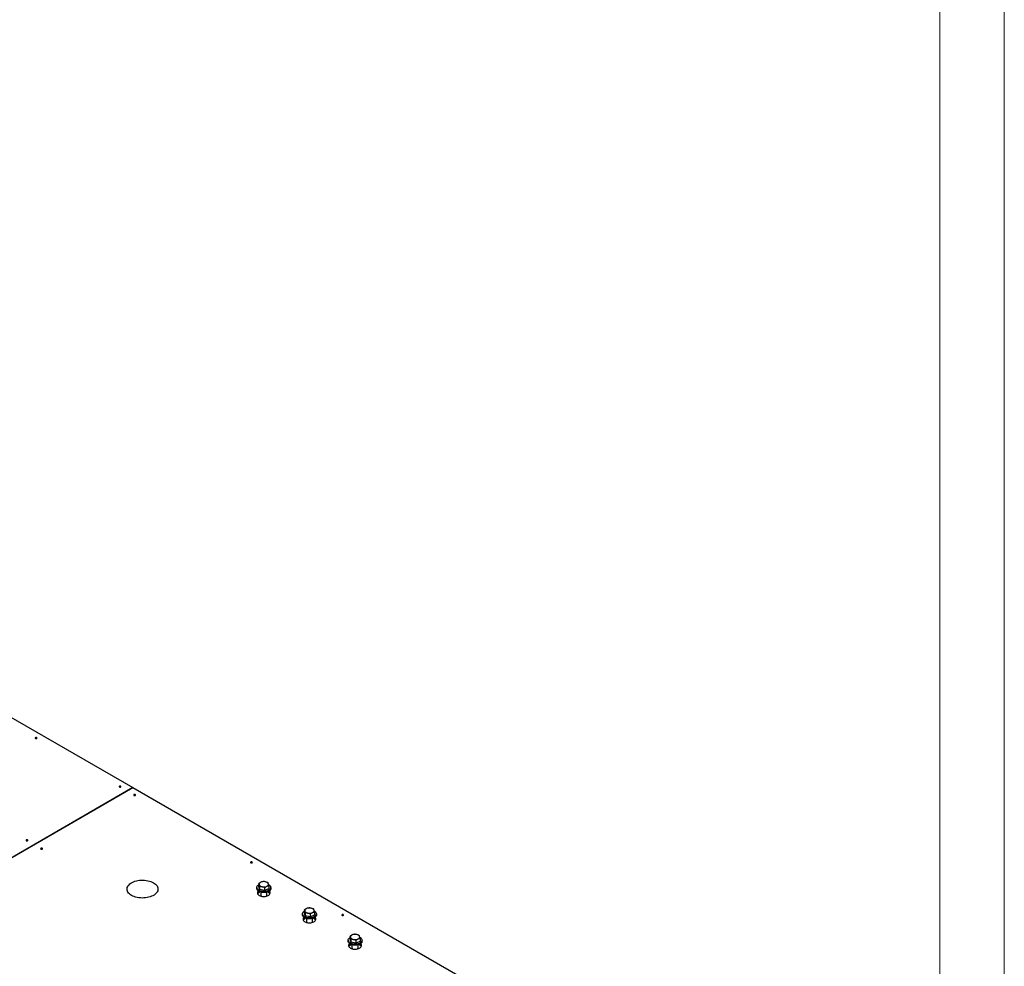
# Model space of a CAD drawing. Header units: millimetres. Extents: x 0 to 841, y 0 to 594.
# Tile 195 of 256: x 765 to 841, y 245 to 319. Entities that reach past the tile are written whole.
import ezdxf

# ---------------------------------------------------------------- set-up
doc = ezdxf.new("R2010")
doc.units = ezdxf.units.MM
doc.layers.add('TRAIT-FORT', color=4, linetype='Continuous', lineweight=25)

msp = doc.modelspace()

# ---------------------------------------------------------------- linework, layer by layer
at = {"color": 7, "linetype": 'Continuous', "lineweight": 18}
for p, q in [((841, 594), (841, 0)), ((836, 589), (836, 5))]:
    msp.add_line(p, q, dxfattribs=at)
at = {"layer": 'TRAIT-FORT', "color": 4, "linetype": 'Continuous', "lineweight": 25}
for p, q in [((746.304, 274.872), (773.457, 259.198)), ((773.457, 259.198), (739.657, 239.686)), ((739.658, 239.685), (773.457, 259.197)), ((773.457, 259.198), (773.457, 259.197)), ((773.457, 259.197), (799.818, 243.98)), ((783.071, 251.458), (783.071, 251.376)), ((783.227, 251.768), (783.227, 251.55)), ((783.281, 251.312), (783.227, 251.55)), ((783.281, 251.53), (783.281, 251.312)), ((783.666, 251.22), (783.281, 251.312)), ((783.371, 251.097), (783.371, 250.869)), ((783.666, 251.439), (783.666, 251.22)), ((783.995, 251.366), (783.666, 251.22)), ((783.851, 250.869), (783.851, 251.097)), ((783.995, 251.585), (783.995, 251.366)), ((784.151, 251.376), (784.151, 251.458)), ((786.763, 249.727), (786.763, 249.509)), ((787.531, 249.544), (787.531, 249.325)), ((786.607, 249.417), (786.607, 249.335)), ((786.817, 249.271), (786.763, 249.509)), ((786.817, 249.489), (786.817, 249.271)), ((787.201, 249.179), (786.817, 249.271)), ((786.907, 249.056), (786.907, 248.828)), ((787.201, 249.398), (787.201, 249.179)), ((787.531, 249.325), (787.201, 249.179)), ((787.387, 248.828), (787.387, 249.056)), ((787.687, 249.335), (787.687, 249.417)), ((790.142, 247.376), (790.142, 247.294)), ((790.298, 247.686), (790.298, 247.468)), ((790.352, 247.23), (790.298, 247.468)), ((790.352, 247.448), (790.352, 247.23)), ((790.737, 247.357), (790.737, 247.138)), ((791.066, 247.284), (790.737, 247.138)), ((791.066, 247.503), (791.066, 247.284)), ((791.222, 247.294), (791.222, 247.376)), ((790.737, 247.138), (790.352, 247.23)), ((790.442, 247.015), (790.442, 246.787)), ((790.922, 246.787), (790.922, 247.015))]:
    msp.add_line(p, q, dxfattribs=at)
at = {"layer": 'TRAIT-FORT', "color": 4, "linetype": 'Continuous', "lineweight": 25, "flags": 128}
for points in [[(765.911, 263.005), (765.934, 262.996), (765.962, 262.993), (765.989, 262.996), (766.013, 263.005), (766.028, 263.019), (766.034, 263.034), (766.028, 263.05), (766.013, 263.064), (765.989, 263.073), (765.962, 263.076), (765.934, 263.073), (765.911, 263.064), (765.895, 263.05), (765.89, 263.034), (765.895, 263.019), (765.911, 263.005)], [(772.416, 259.25), (772.44, 259.241), (772.467, 259.237), (772.495, 259.241), (772.518, 259.25), (772.534, 259.263), (772.539, 259.279), (772.534, 259.295), (772.518, 259.308), (772.495, 259.317), (772.467, 259.321), (772.44, 259.317), (772.416, 259.308), (772.401, 259.295), (772.395, 259.279), (772.401, 259.263), (772.416, 259.25)], [(773.547, 258.597), (773.571, 258.588), (773.598, 258.584), (773.626, 258.588), (773.649, 258.597), (773.665, 258.61), (773.67, 258.626), (773.665, 258.642), (773.649, 258.655), (773.626, 258.664), (773.598, 258.668), (773.571, 258.664), (773.547, 258.655), (773.532, 258.642), (773.526, 258.626), (773.532, 258.61), (773.547, 258.597)], [(765.204, 255.086), (765.227, 255.077), (765.255, 255.074), (765.282, 255.077), (765.306, 255.086), (765.321, 255.099), (765.327, 255.115), (765.321, 255.131), (765.306, 255.145), (765.282, 255.154), (765.255, 255.157), (765.227, 255.154), (765.204, 255.145), (765.188, 255.131), (765.183, 255.115), (765.188, 255.099), (765.204, 255.086)], [(766.335, 254.433), (766.358, 254.424), (766.386, 254.421), (766.413, 254.424), (766.437, 254.433), (766.452, 254.446), (766.458, 254.462), (766.452, 254.478), (766.437, 254.492), (766.413, 254.501), (766.386, 254.504), (766.358, 254.501), (766.335, 254.492), (766.319, 254.478), (766.314, 254.462), (766.319, 254.446), (766.335, 254.433)], [(782.599, 253.371), (782.622, 253.362), (782.649, 253.359), (782.677, 253.362), (782.7, 253.371), (782.716, 253.385), (782.721, 253.401), (782.716, 253.417), (782.7, 253.43), (782.677, 253.439), (782.649, 253.442), (782.622, 253.439), (782.599, 253.43), (782.583, 253.417), (782.577, 253.401), (782.583, 253.385), (782.599, 253.371)], [(773.358, 250.846), (773.271, 250.901), (773.196, 250.962), (773.132, 251.028), (773.08, 251.096), (773.042, 251.168), (773.018, 251.242), (773.007, 251.317), (773.011, 251.392), (773.028, 251.466), (773.059, 251.539), (773.104, 251.609), (773.162, 251.676), (773.232, 251.739), (773.313, 251.798), (773.405, 251.851), (773.507, 251.898), (773.616, 251.938), (773.732, 251.972), (773.854, 251.998), (773.98, 252.016), (774.109, 252.026), (774.239, 252.028), (774.369, 252.022), (774.496, 252.008), (774.62, 251.986), (774.74, 251.956), (774.853, 251.919), (774.958, 251.875), (775.055, 251.825), (775.142, 251.769), (775.218, 251.708), (775.282, 251.643), (775.333, 251.574), (775.371, 251.503), (775.396, 251.429), (775.406, 251.354), (775.403, 251.279), (775.385, 251.205), (775.354, 251.132), (775.309, 251.062), (775.251, 250.994), (775.181, 250.931), (775.1, 250.873), (775.008, 250.82), (774.907, 250.773), (774.797, 250.732), (774.681, 250.699), (774.559, 250.673), (774.433, 250.655), (774.304, 250.645), (774.174, 250.643), (774.045, 250.649), (773.917, 250.663), (773.793, 250.685), (773.673, 250.715), (773.56, 250.752), (773.455, 250.795), (773.358, 250.846)], [(783.392, 251.868), (783.356, 251.85), (783.325, 251.829), (783.299, 251.807), (783.278, 251.782), (783.263, 251.757), (783.254, 251.73), (783.251, 251.703), (783.254, 251.676)], [(783.968, 251.73), (783.959, 251.757), (783.944, 251.782), (783.923, 251.807), (783.897, 251.829), (783.866, 251.85), (783.83, 251.868), (783.791, 251.883), (783.749, 251.895)], [(783.327, 251.193), (783.255, 251.223), (783.193, 251.26), (783.143, 251.303), (783.105, 251.349), (783.081, 251.399), (783.071, 251.45), (783.076, 251.502), (783.096, 251.552), (783.13, 251.6), (783.177, 251.643), (783.227, 251.677)], [(783.327, 251.111), (783.255, 251.142), (783.193, 251.179), (783.143, 251.221), (783.105, 251.268), (783.081, 251.317), (783.071, 251.369), (783.071, 251.376)], [(783.176, 251.192), (783.151, 251.163), (783.125, 251.116), (783.112, 251.068), (783.114, 251.019), (783.13, 250.971), (783.16, 250.925), (783.203, 250.883), (783.258, 250.846)], [(783.254, 251.676), (783.263, 251.649), (783.279, 251.623), (783.299, 251.599), (783.326, 251.576), (783.357, 251.556), (783.392, 251.538), (783.431, 251.523), (783.473, 251.511)], [(783.258, 250.846), (783.322, 250.814), (783.396, 250.789), (783.475, 250.772), (783.558, 250.763), (783.643, 250.762), (783.727, 250.769), (783.807, 250.784), (783.882, 250.807), (783.949, 250.837), (784.007, 250.873), (784.053, 250.914), (784.086, 250.959), (784.106, 251.007), (784.111, 251.056), (784.102, 251.104), (784.079, 251.152), (784.046, 251.192)], [(783.983, 251.684), (784.029, 251.655), (784.08, 251.613), (784.117, 251.566), (784.141, 251.517), (784.151, 251.465), (784.146, 251.414), (784.126, 251.364), (784.092, 251.316), (784.045, 251.272), (783.986, 251.234), (783.917, 251.201), (783.84, 251.176), (783.756, 251.158), (783.669, 251.148), (783.58, 251.147), (783.491, 251.154), (783.406, 251.169), (783.327, 251.193)], [(784.151, 251.376), (784.146, 251.332), (784.126, 251.282), (784.092, 251.235), (784.045, 251.191), (783.986, 251.152), (783.917, 251.119), (783.84, 251.094), (783.756, 251.076), (783.669, 251.066), (783.58, 251.065), (783.491, 251.072), (783.406, 251.088), (783.327, 251.111)], [(783.83, 251.538), (783.866, 251.556), (783.897, 251.576), (783.923, 251.599), (783.944, 251.623), (783.959, 251.649), (783.968, 251.676), (783.971, 251.703), (783.968, 251.73)], [(786.862, 249.152), (786.791, 249.182), (786.729, 249.219), (786.678, 249.262), (786.64, 249.308), (786.616, 249.358), (786.607, 249.409), (786.612, 249.461), (786.632, 249.511), (786.666, 249.558), (786.713, 249.602), (786.763, 249.636)], [(786.927, 249.827), (786.892, 249.809), (786.861, 249.788), (786.835, 249.766), (786.814, 249.741), (786.799, 249.716), (786.79, 249.689), (786.787, 249.662), (786.79, 249.635)], [(786.79, 249.635), (786.799, 249.608), (786.814, 249.582), (786.835, 249.558), (786.861, 249.535), (786.892, 249.515), (786.928, 249.497), (786.967, 249.482), (787.009, 249.47)], [(787.518, 249.643), (787.565, 249.614), (787.615, 249.572), (787.653, 249.525), (787.677, 249.476), (787.686, 249.424), (787.681, 249.373), (787.661, 249.323), (787.628, 249.275), (787.581, 249.231), (787.522, 249.193), (787.453, 249.16), (787.376, 249.135), (787.292, 249.117), (787.204, 249.107), (787.115, 249.106), (787.027, 249.113), (786.942, 249.128), (786.862, 249.152)], [(787.504, 249.689), (787.494, 249.716), (787.479, 249.741), (787.458, 249.766), (787.432, 249.788), (787.401, 249.809), (787.366, 249.827), (787.327, 249.842), (787.284, 249.854)], [(787.366, 249.497), (787.401, 249.515), (787.432, 249.535), (787.458, 249.558), (787.479, 249.582), (787.494, 249.608), (787.504, 249.635), (787.507, 249.662), (787.504, 249.689)], [(786.862, 249.07), (786.791, 249.101), (786.729, 249.138), (786.678, 249.18), (786.64, 249.227), (786.616, 249.276), (786.607, 249.328), (786.607, 249.335)], [(786.711, 249.151), (786.687, 249.122), (786.66, 249.075), (786.648, 249.027), (786.649, 248.978), (786.666, 248.93), (786.695, 248.884), (786.738, 248.842), (786.793, 248.804)], [(786.793, 248.804), (786.858, 248.773), (786.931, 248.748), (787.01, 248.731), (787.094, 248.722), (787.178, 248.721), (787.262, 248.728), (787.343, 248.743), (787.418, 248.766), (787.485, 248.796), (787.542, 248.832), (787.588, 248.873), (787.621, 248.918), (787.641, 248.966), (787.647, 249.015), (787.638, 249.063), (787.614, 249.11), (787.582, 249.151)], [(787.687, 249.335), (787.681, 249.291), (787.661, 249.241), (787.628, 249.194), (787.581, 249.15), (787.522, 249.111), (787.453, 249.078), (787.376, 249.053), (787.292, 249.035), (787.204, 249.025), (787.115, 249.024), (787.027, 249.031), (786.942, 249.047), (786.862, 249.07)], [(789.67, 249.289), (789.693, 249.28), (789.72, 249.277), (789.748, 249.28), (789.771, 249.289), (789.787, 249.303), (789.792, 249.319), (789.787, 249.335), (789.771, 249.348), (789.748, 249.357), (789.72, 249.36), (789.693, 249.357), (789.67, 249.348), (789.654, 249.335), (789.648, 249.319), (789.654, 249.303), (789.67, 249.289)], [(790.398, 247.111), (790.326, 247.141), (790.264, 247.178), (790.214, 247.221), (790.176, 247.267), (790.152, 247.317), (790.142, 247.368), (790.148, 247.42), (790.167, 247.47), (790.201, 247.517), (790.248, 247.561), (790.298, 247.595)], [(790.398, 247.029), (790.326, 247.06), (790.264, 247.097), (790.214, 247.139), (790.176, 247.186), (790.152, 247.235), (790.142, 247.287), (790.142, 247.294)], [(790.463, 247.786), (790.428, 247.768), (790.396, 247.747), (790.37, 247.725), (790.35, 247.7), (790.334, 247.675), (790.325, 247.648), (790.322, 247.621), (790.325, 247.594)], [(790.325, 247.594), (790.334, 247.567), (790.35, 247.541), (790.37, 247.517), (790.397, 247.494), (790.428, 247.474), (790.463, 247.456), (790.502, 247.441), (790.545, 247.429)], [(791.054, 247.602), (791.1, 247.573), (791.151, 247.531), (791.188, 247.484), (791.212, 247.435), (791.222, 247.383), (791.217, 247.332), (791.197, 247.282), (791.163, 247.234), (791.116, 247.19), (791.057, 247.152), (790.988, 247.119), (790.911, 247.093), (790.827, 247.076), (790.74, 247.066), (790.651, 247.065), (790.562, 247.072), (790.477, 247.087), (790.398, 247.111)], [(791.222, 247.294), (791.217, 247.25), (791.197, 247.2), (791.163, 247.153), (791.116, 247.109), (791.057, 247.07), (790.988, 247.037), (790.911, 247.012), (790.827, 246.994), (790.74, 246.984), (790.651, 246.983), (790.562, 246.99), (790.477, 247.006), (790.398, 247.029)], [(791.039, 247.648), (791.03, 247.675), (791.015, 247.7), (790.994, 247.725), (790.968, 247.747), (790.937, 247.768), (790.901, 247.786), (790.862, 247.801), (790.82, 247.813)], [(790.901, 247.456), (790.937, 247.474), (790.968, 247.494), (790.994, 247.517), (791.015, 247.541), (791.03, 247.567), (791.039, 247.594), (791.042, 247.621), (791.039, 247.648)], [(790.247, 247.11), (790.222, 247.081), (790.196, 247.034), (790.183, 246.986), (790.185, 246.937), (790.201, 246.889), (790.231, 246.843), (790.274, 246.801), (790.329, 246.763)], [(790.329, 246.763), (790.393, 246.732), (790.467, 246.707), (790.546, 246.69), (790.629, 246.681), (790.714, 246.68), (790.798, 246.687), (790.878, 246.702), (790.953, 246.725), (791.02, 246.755), (791.078, 246.791), (791.124, 246.832), (791.157, 246.877), (791.177, 246.925), (791.182, 246.974), (791.173, 247.022), (791.15, 247.069), (791.117, 247.11)]]:
    msp.add_lwpolyline(points, dxfattribs=at)
at = {"layer": 'TRAIT-FORT', "color": 4, "linetype": 'Continuous', "lineweight": 25}
for centre, radius, start, end in [((765.962, 262.928), 0.101, 54.80091, 125.19909), ((772.467, 259.172), 0.101, 54.80092, 125.19908), ((773.598, 258.519), 0.101, 54.80091, 125.19909), ((765.255, 255.008), 0.101, 54.80092, 125.19908), ((766.386, 254.355), 0.101, 54.80091, 125.19909), ((782.649, 253.294), 0.101, 54.80094, 125.19906), ((783.612, 251.33), 0.581, 76.4273, 112.29158), ((783.348, 250.976), 0.241, 126.22593, 168.20483), ((783.448, 250.755), 0.373, 108.07583, 146.65517), ((783.61, 252.076), 0.581, 256.4273, 292.29158), ((783.773, 250.752), 0.376, 33.50387, 71.76515), ((783.878, 250.979), 0.236, 11.33723, 54.23201), ((783.478, 250.875), 0.107, 175.75308, 240.24357), ((783.744, 250.875), 0.107, 299.73388, 4.26949), ((787.148, 249.289), 0.581, 76.4273, 112.29158), ((786.884, 248.935), 0.241, 126.22608, 168.20484), ((786.884, 248.935), 0.24, 126.22238, 168.27789), ((786.983, 248.714), 0.373, 108.07594, 146.65456), ((787.013, 248.834), 0.107, 175.75264, 240.23951), ((787.145, 250.035), 0.581, 256.4273, 292.29158), ((787.28, 248.834), 0.107, 299.73796, 4.26989), ((787.308, 248.711), 0.376, 33.50446, 71.76504), ((787.414, 248.938), 0.236, 11.33722, 54.23186), ((787.414, 248.938), 0.236, 11.26422, 54.23618), ((789.72, 249.212), 0.101, 54.80092, 125.19908), ((790.683, 247.248), 0.581, 76.4273, 112.29158), ((790.681, 247.994), 0.581, 256.4273, 292.29158), ((790.419, 246.894), 0.241, 126.22573, 168.20481), ((790.519, 246.673), 0.373, 108.07577, 146.65398), ((790.549, 246.793), 0.107, 175.75221, 240.2355), ((790.815, 246.793), 0.107, 299.74199, 4.27029), ((790.844, 246.67), 0.376, 33.50504, 71.76521), ((790.949, 246.897), 0.236, 11.33724, 54.23221)]:
    msp.add_arc(centre, radius, start, end, dxfattribs=at)
for points, knots in [([(783.392, 251.868), (783.388, 251.866), (783.358, 251.853), (783.303, 251.822), (783.252, 251.786), (783.227, 251.768)], [0, 0, 0, 0, 0.07009, 0.530784, 1, 1, 1, 1]), ([(783.557, 251.914), (783.53, 251.91), (783.476, 251.901), (783.42, 251.879), (783.392, 251.868)], [0, 0, 0, 0, 0.495458, 1, 1, 1, 1]), ([(783.749, 251.895), (783.734, 251.898), (783.669, 251.912), (783.606, 251.914), (783.557, 251.914)], [0, 0, 0, 0, 0.219378, 1, 1, 1, 1]), ([(783.941, 251.823), (783.929, 251.829), (783.866, 251.859), (783.801, 251.879), (783.749, 251.895)], [0, 0, 0, 0, 0.1950925, 1, 1, 1, 1]), ([(783.968, 251.73), (783.967, 251.733), (783.962, 251.754), (783.953, 251.788), (783.945, 251.811), (783.941, 251.823)], [0, 0, 0, 0, 0.07009, 0.530784, 1, 1, 1, 1]), ([(783.254, 251.676), (783.254, 251.678), (783.249, 251.7), (783.239, 251.734), (783.231, 251.757), (783.227, 251.768)], [0, 0, 0, 0, 0.07009, 0.530784, 1, 1, 1, 1]), ([(783.281, 251.53), (783.277, 251.557), (783.268, 251.611), (783.259, 251.654), (783.254, 251.676)], [0, 0, 0, 0, 0.495458, 1, 1, 1, 1]), ([(783.473, 251.511), (783.459, 251.514), (783.394, 251.528), (783.331, 251.529), (783.281, 251.53)], [0, 0, 0, 0, 0.219378, 1, 1, 1, 1]), ([(783.666, 251.439), (783.653, 251.445), (783.591, 251.475), (783.526, 251.495), (783.473, 251.511)], [0, 0, 0, 0, 0.195092, 1, 1, 1, 1]), ([(783.83, 251.538), (783.826, 251.536), (783.797, 251.523), (783.741, 251.492), (783.691, 251.457), (783.666, 251.439)], [0, 0, 0, 0, 0.07009, 0.530784, 1, 1, 1, 1]), ([(783.995, 251.585), (783.968, 251.58), (783.914, 251.571), (783.859, 251.549), (783.83, 251.538)], [0, 0, 0, 0, 0.495458, 1, 1, 1, 1]), ([(783.995, 251.585), (783.991, 251.611), (783.982, 251.665), (783.973, 251.708), (783.968, 251.73)], [0, 0, 0, 0, 0.495458, 1, 1, 1, 1]), ([(786.927, 249.827), (786.923, 249.825), (786.894, 249.812), (786.838, 249.781), (786.788, 249.745), (786.763, 249.727)], [0, 0, 0, 0, 0.07009, 0.530784, 1, 1, 1, 1]), ([(786.79, 249.635), (786.789, 249.637), (786.784, 249.659), (786.775, 249.693), (786.767, 249.716), (786.763, 249.727)], [0, 0, 0, 0, 0.07009, 0.530784, 1, 1, 1, 1]), ([(786.817, 249.489), (786.813, 249.516), (786.804, 249.57), (786.794, 249.613), (786.79, 249.635)], [0, 0, 0, 0, 0.495458, 1, 1, 1, 1]), ([(787.092, 249.873), (787.065, 249.869), (787.011, 249.86), (786.956, 249.838), (786.927, 249.827)], [0, 0, 0, 0, 0.495458, 1, 1, 1, 1]), ([(787.284, 249.854), (787.27, 249.857), (787.205, 249.871), (787.142, 249.873), (787.092, 249.873)], [0, 0, 0, 0, 0.219378, 1, 1, 1, 1]), ([(787.476, 249.782), (787.464, 249.788), (787.402, 249.818), (787.337, 249.838), (787.284, 249.854)], [0, 0, 0, 0, 0.1950925, 1, 1, 1, 1]), ([(787.531, 249.544), (787.504, 249.539), (787.45, 249.53), (787.394, 249.508), (787.366, 249.497)], [0, 0, 0, 0, 0.495458, 1, 1, 1, 1]), ([(787.504, 249.689), (787.503, 249.692), (787.498, 249.713), (787.489, 249.747), (787.48, 249.77), (787.476, 249.782)], [0, 0, 0, 0, 0.07009, 0.530784, 1, 1, 1, 1]), ([(787.531, 249.544), (787.526, 249.57), (787.517, 249.624), (787.508, 249.667), (787.504, 249.689)], [0, 0, 0, 0, 0.495458, 1, 1, 1, 1]), ([(787.009, 249.47), (786.995, 249.473), (786.93, 249.487), (786.866, 249.488), (786.817, 249.489)], [0, 0, 0, 0, 0.219378, 1, 1, 1, 1]), ([(787.201, 249.398), (787.189, 249.404), (787.126, 249.434), (787.061, 249.454), (787.009, 249.47)], [0, 0, 0, 0, 0.195092, 1, 1, 1, 1]), ([(787.366, 249.497), (787.362, 249.495), (787.332, 249.482), (787.277, 249.451), (787.226, 249.416), (787.201, 249.398)], [0, 0, 0, 0, 0.07009, 0.530784, 1, 1, 1, 1]), ([(790.463, 247.786), (790.459, 247.784), (790.429, 247.771), (790.374, 247.74), (790.323, 247.704), (790.298, 247.686)], [0, 0, 0, 0, 0.07009, 0.530784, 1, 1, 1, 1]), ([(790.325, 247.594), (790.325, 247.596), (790.32, 247.617), (790.311, 247.652), (790.302, 247.675), (790.298, 247.686)], [0, 0, 0, 0, 0.07009, 0.530784, 1, 1, 1, 1]), ([(790.352, 247.448), (790.348, 247.475), (790.339, 247.529), (790.33, 247.572), (790.325, 247.594)], [0, 0, 0, 0, 0.495458, 1, 1, 1, 1]), ([(790.545, 247.429), (790.53, 247.432), (790.465, 247.446), (790.402, 247.447), (790.352, 247.448)], [0, 0, 0, 0, 0.219378, 1, 1, 1, 1]), ([(790.628, 247.832), (790.601, 247.828), (790.547, 247.819), (790.491, 247.797), (790.463, 247.786)], [0, 0, 0, 0, 0.495458, 1, 1, 1, 1]), ([(790.737, 247.357), (790.724, 247.363), (790.662, 247.393), (790.597, 247.413), (790.545, 247.429)], [0, 0, 0, 0, 0.195092, 1, 1, 1, 1]), ([(790.82, 247.813), (790.806, 247.816), (790.741, 247.83), (790.677, 247.832), (790.628, 247.832)], [0, 0, 0, 0, 0.219378, 1, 1, 1, 1]), ([(790.901, 247.456), (790.898, 247.454), (790.868, 247.441), (790.812, 247.41), (790.762, 247.375), (790.737, 247.357)], [0, 0, 0, 0, 0.07009, 0.530784, 1, 1, 1, 1]), ([(791.012, 247.741), (791, 247.747), (790.937, 247.777), (790.872, 247.797), (790.82, 247.813)], [0, 0, 0, 0, 0.1950925, 1, 1, 1, 1]), ([(791.066, 247.503), (791.04, 247.498), (790.985, 247.489), (790.93, 247.467), (790.901, 247.456)], [0, 0, 0, 0, 0.495458, 1, 1, 1, 1]), ([(791.039, 247.648), (791.038, 247.651), (791.034, 247.672), (791.024, 247.706), (791.016, 247.729), (791.012, 247.741)], [0, 0, 0, 0, 0.07009, 0.530784, 1, 1, 1, 1]), ([(791.066, 247.503), (791.062, 247.529), (791.053, 247.583), (791.044, 247.626), (791.039, 247.648)], [0, 0, 0, 0, 0.495458, 1, 1, 1, 1])]:
    msp.add_open_spline(points, degree=3, knots=knots, dxfattribs=at)

doc.saveas('drawing.dxf')
